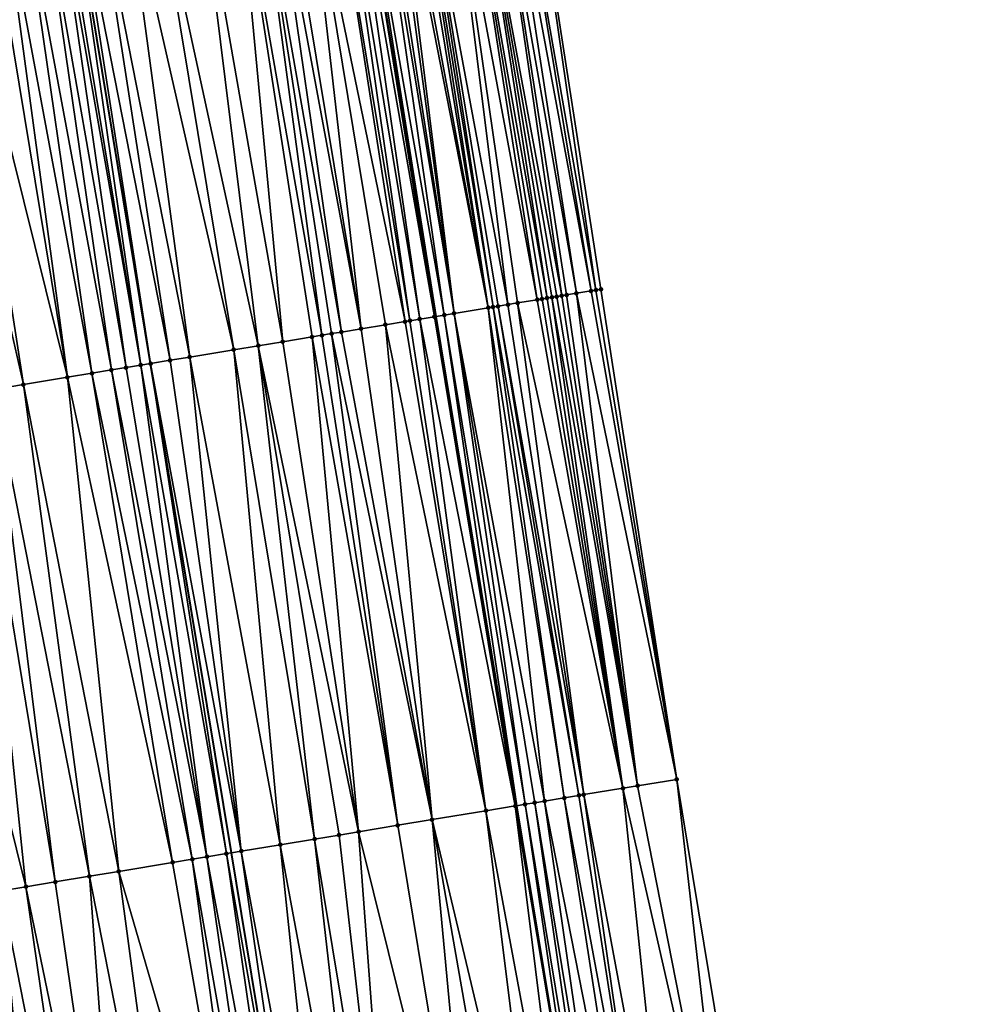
# Model space of a CAD drawing. Header units: feet. Extents: x 2004186 to 2014793, y 836912 to 864902.
# Tile 78 of 256: x 2010643 to 2010681, y 839332 to 839372. Entities that reach past the tile are written whole.
import ezdxf

# ---------------------------------------------------------------- set-up
doc = ezdxf.new("R2010")
doc.units = ezdxf.units.FT
doc.header["$LTSCALE"] = 100
doc.header["$MEASUREMENT"] = 0
for name, color, linetype, lineweight in [('EP_Travel Lane', 5, 'Continuous', 40), ('GPL_Skip Line', 2, 'Continuous', 40), ('Road Shots', 4, 'Continuous', 200), ('Road X-Section', 30, 'Continuous', 13)]:
    doc.layers.add(name, color=color, linetype=linetype, lineweight=lineweight)
doc.layers.add('I-77 SB_MM21-27-Surface-Border', color=7, linetype='Continuous')
doc.layers.add('I-77 SB_MM21-27-Surface-TIN', color=7, linetype='Continuous')

msp = doc.modelspace()

# ---------------------------------------------------------------- linework, layer by layer
at = {"layer": 'EP_Travel Lane'}
msp.add_polyline3d([(2010675.636717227, 839261.3494361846, 326.7122973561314), (2010672.354242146, 839281.0745294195, 326.5003565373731), (2010669.085670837, 839300.8000136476, 326.3018225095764), (2010665.830294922, 839320.5312028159, 326.1012947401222), (2010662.574861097, 839340.2627542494, 325.9362546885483), (2010659.319485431, 839359.9939531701, 325.7427603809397), (2010656.063860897, 839379.7266605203, 325.5966223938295), (2010652.870079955, 839399.4250746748, 325.419363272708), (2010649.726479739, 839419.1671510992, 325.2731830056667), (2010646.581515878, 839438.917807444, 325.2000509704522), (2010643.436565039, 839458.6683820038, 325.1603194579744), (2010640.309453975, 839478.3069247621, 325.1465080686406), (2010637.258685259, 839498.0143737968, 325.1346161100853), (2010634.285256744, 839517.7921440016, 325.1025003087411), (2010631.31188335, 839537.5695475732, 325.069637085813), (2010628.338570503, 839557.3465484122, 325.0835515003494), (2010625.365234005, 839577.1237158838, 325.0686312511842)], dxfattribs=at)
at = {"layer": 'GPL_Skip Line'}
msp.add_polyline3d([(2010664.098560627, 839259.445326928, 326.8211748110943), (2010660.840516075, 839279.1742020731, 326.625191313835), (2010657.582628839, 839298.9021246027, 326.4593869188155), (2010654.324393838, 839318.6321529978, 326.2020592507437), (2010651.065997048, 839338.3631610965, 326.0437381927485), (2010647.807691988, 839358.093613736, 325.8139420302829), (2010644.549120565, 839377.8256793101, 325.6831886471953), (2010641.326412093, 839397.5626936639, 325.4906434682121), (2010638.146968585, 839417.3070960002, 325.3323964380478), (2010634.974636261, 839437.0533237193, 325.2810122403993), (2010631.802343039, 839456.7993080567, 325.2339669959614), (2010628.72481108, 839476.5604939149, 325.2527992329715), (2010625.792221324, 839496.3439759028, 325.2310176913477), (2010622.909082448, 839516.1349918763, 325.2389631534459), (2010620.026045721, 839535.9253066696, 325.2180264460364), (2010617.143034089, 839555.7154491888, 325.262431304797), (2010614.259937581, 839575.5061743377, 325.2485393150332)], dxfattribs=at)
at = {"layer": 'I-77 SB_MM21-27-Surface-Border', "color": 3, "linetype": 'ByBlock', "lineweight": -2}
msp.add_polyline3d([(2010631.676201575, 839578.0426579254, 324.7779031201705), (2010634.361235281, 839558.2241436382, 324.8098900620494), (2010637.837976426, 839538.5205185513, 324.7769860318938), (2010641.116946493, 839518.7871018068, 324.7860953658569), (2010644.395867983, 839499.0540185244, 324.7989691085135), (2010647.314761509, 839479.3629469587, 324.8279164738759), (2010650.36434528, 839459.7812659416, 324.8460414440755), (2010653.339320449, 839440.0026246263, 324.8851372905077), (2010656.51172257, 839420.2559624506, 324.9747083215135), (2010659.689402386, 839400.5225252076, 325.1236929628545), (2010662.900996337, 839380.8536592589, 325.2808585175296), (2010665.96240501, 839361.0880098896, 325.4534955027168), (2010669.023398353, 839341.3248755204, 325.63304337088), (2010672.281859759, 839321.5934761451, 325.7982057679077), (2010674.948175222, 839301.7653080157, 326.0432848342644), (2010677.811161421, 839281.9737030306, 326.266326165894), (2010681.464059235, 839262.3087996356, 326.4659894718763)], dxfattribs=at)
at = {"layer": 'I-77 SB_MM21-27-Surface-TIN', "color": 128, "linetype": 'ByBlock', "lineweight": -2}
for points in [[(2010660.730278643, 839380.495909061, 325.3901512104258), (2010660.335605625, 839380.4308458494, 325.4072749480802), (2010663.791599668, 839360.7307904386, 325.5774943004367)], [(2010661.519631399, 839380.6259947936, 325.3495946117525), (2010660.730278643, 839380.495909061, 325.3901512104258), (2010664.383602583, 839360.8284252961, 325.5648880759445)], [(2010660.730278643, 839380.495909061, 325.3901512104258), (2010664.186263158, 839360.7959113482, 325.5722015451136), (2010664.383602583, 839360.8284252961, 325.5648880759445)], [(2010660.730278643, 839380.495909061, 325.3901512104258), (2010663.988928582, 839360.7633680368, 325.5765682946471), (2010664.186263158, 839360.7959113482, 325.5722015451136)], [(2010660.730278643, 839380.495909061, 325.3901512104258), (2010663.791599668, 839360.7307904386, 325.5774943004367), (2010663.988928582, 839360.7633680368, 325.5765682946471)], [(2010661.914304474, 839380.6910576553, 325.3324166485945), (2010661.519631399, 839380.6259947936, 325.3495946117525), (2010664.975647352, 839360.9258067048, 325.5268475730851)], [(2010661.519631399, 839380.6259947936, 325.3495946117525), (2010664.580946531, 839360.8609118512, 325.5548256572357), (2010664.975647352, 839360.9258067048, 325.5268475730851)], [(2010661.519631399, 839380.6259947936, 325.3495946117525), (2010664.383602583, 839360.8284252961, 325.5648880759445), (2010664.580946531, 839360.8609118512, 325.5548256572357)], [(2010662.30898415, 839380.7560805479, 325.3090414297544), (2010661.914304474, 839380.6910576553, 325.3324166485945), (2010665.567709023, 839361.0230857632, 325.4785359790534)], [(2010661.914304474, 839380.6910576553, 325.3324166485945), (2010664.975647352, 839360.9258067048, 325.5268475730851), (2010665.567709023, 839361.0230857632, 325.4785359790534)], [(2010662.900996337, 839380.8536592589, 325.2808585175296), (2010662.30898415, 839380.7560805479, 325.3090414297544), (2010665.765060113, 839361.0555290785, 325.464134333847)], [(2010662.30898415, 839380.7560805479, 325.3090414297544), (2010665.567709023, 839361.0230857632, 325.4785359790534), (2010665.765060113, 839361.0555290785, 325.464134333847)], [(2010662.900996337, 839380.8536592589, 325.2808585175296), (2010665.765060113, 839361.0555290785, 325.464134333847), (2010665.96240501, 839361.0880098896, 325.4534955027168)], [(2010658.362236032, 839380.1055570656, 325.4971224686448), (2010658.164901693, 839380.0730123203, 325.5036470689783), (2010661.423494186, 839360.3408191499, 325.6849336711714)], [(2010658.559564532, 839380.1381371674, 325.496079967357), (2010658.362236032, 839380.1055570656, 325.4971224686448), (2010661.620834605, 839360.3733270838, 325.6770166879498)], [(2010658.362236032, 839380.1055570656, 325.4971224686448), (2010661.423494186, 839360.3408191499, 325.6849336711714), (2010661.620834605, 839360.3733270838, 325.6770166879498)], [(2010659.743592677, 839380.3332717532, 325.4361733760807), (2010658.559564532, 839380.1381371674, 325.496079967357), (2010662.212876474, 839360.4707260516, 325.6407383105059)], [(2010658.559564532, 839380.1381371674, 325.496079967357), (2010661.818179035, 839360.4058107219, 325.6666615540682), (2010662.212876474, 839360.4707260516, 325.6407383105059)], [(2010658.559564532, 839380.1381371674, 325.496079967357), (2010661.620834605, 839360.3733270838, 325.6770166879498), (2010661.818179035, 839360.4058107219, 325.6666615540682)], [(2010660.335605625, 839380.4308458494, 325.4072749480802), (2010659.743592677, 839380.3332717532, 325.4361733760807), (2010663.396943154, 839360.6656272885, 325.5785480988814)], [(2010659.743592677, 839380.3332717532, 325.4361733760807), (2010662.607565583, 839360.5356918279, 325.6198775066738), (2010663.396943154, 839360.6656272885, 325.5785480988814)], [(2010659.743592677, 839380.3332717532, 325.4361733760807), (2010662.212876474, 839360.4707260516, 325.6407383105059), (2010662.607565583, 839360.5356918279, 325.6198775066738)], [(2010660.335605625, 839380.4308458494, 325.4072749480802), (2010663.594277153, 839360.6981740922, 325.5745318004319), (2010663.791599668, 839360.7307904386, 325.5774943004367)], [(2010660.335605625, 839380.4308458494, 325.4072749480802), (2010663.396943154, 839360.6656272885, 325.5785480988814), (2010663.594277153, 839360.6981740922, 325.5745318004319)], [(2010655.796864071, 839379.6826301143, 325.6059341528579), (2010659.252795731, 839359.9829524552, 325.7439798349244), (2010656.063860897, 839379.7266605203, 325.5966223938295)], [(2010656.191533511, 839379.7477149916, 325.5921696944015), (2010656.063860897, 839379.7266605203, 325.5966223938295), (2010659.319485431, 839359.9939531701, 325.7427603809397)], [(2010659.252795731, 839359.9829524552, 325.7439798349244), (2010659.319485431, 839359.9939531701, 325.7427603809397), (2010656.063860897, 839379.7266605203, 325.5966223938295)], [(2010656.783529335, 839379.845392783, 325.5793492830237), (2010656.191533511, 839379.7477149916, 325.5921696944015), (2010659.647462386, 839360.0480541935, 325.7367631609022)], [(2010656.191533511, 839379.7477149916, 325.5921696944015), (2010659.319485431, 839359.9939531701, 325.7427603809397), (2010659.647462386, 839360.0480541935, 325.7367631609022)], [(2010656.980865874, 839379.8779242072, 325.5707592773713), (2010656.783529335, 839379.845392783, 325.5793492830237), (2010660.042129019, 839360.1131560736, 325.7295607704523)], [(2010656.783529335, 839379.845392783, 325.5793492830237), (2010659.647462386, 839360.0480541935, 325.7367631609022), (2010660.042129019, 839360.1131560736, 325.7295607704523)], [(2010657.375542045, 839379.9429683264, 325.5506752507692), (2010656.980865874, 839379.8779242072, 325.5707592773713), (2010660.042129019, 839360.1131560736, 325.7295607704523)], [(2010657.572878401, 839379.9755008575, 325.5422568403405), (2010657.375542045, 839379.9429683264, 325.5506752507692), (2010660.042129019, 839360.1131560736, 325.7295607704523)], [(2010657.770216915, 839380.0080203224, 325.5318125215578), (2010657.572878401, 839379.9755008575, 325.5422568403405), (2010661.423494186, 839360.3408191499, 325.6849336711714)], [(2010657.572878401, 839379.9755008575, 325.5422568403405), (2010660.042129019, 839360.1131560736, 325.7295607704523), (2010661.423494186, 839360.3408191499, 325.6849336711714)], [(2010658.164901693, 839380.0730123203, 325.5036470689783), (2010657.770216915, 839380.0080203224, 325.5318125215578), (2010661.423494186, 839360.3408191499, 325.6849336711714)], [(2010654.020896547, 839379.3894759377, 325.625664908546), (2010653.034256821, 839379.2265586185, 325.6282710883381), (2010656.292834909, 839359.4944526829, 325.774347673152)], [(2010655.007538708, 839379.5523785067, 325.6207716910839), (2010654.020896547, 839379.3894759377, 325.625664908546), (2010658.06879241, 839359.7876675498, 325.7676678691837)], [(2010654.020896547, 839379.3894759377, 325.625664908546), (2010657.279475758, 839359.6573632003, 325.7719783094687), (2010658.06879241, 839359.7876675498, 325.7676678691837)], [(2010654.020896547, 839379.3894759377, 325.625664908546), (2010656.292834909, 839359.4944526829, 325.774347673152), (2010657.279475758, 839359.6573632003, 325.7719783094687)], [(2010655.402203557, 839379.617491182, 325.6113173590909), (2010655.007538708, 839379.5523785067, 325.6207716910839), (2010658.266124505, 839359.8202258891, 325.7648092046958)], [(2010655.007538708, 839379.5523785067, 325.6207716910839), (2010658.06879241, 839359.7876675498, 325.7676678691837), (2010658.266124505, 839359.8202258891, 325.7648092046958)], [(2010655.796864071, 839379.6826301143, 325.6059341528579), (2010655.402203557, 839379.617491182, 325.6113173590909), (2010658.660796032, 839359.8852981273, 325.7546321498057)], [(2010655.402203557, 839379.617491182, 325.6113173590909), (2010658.266124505, 839359.8202258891, 325.7648092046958), (2010658.660796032, 839359.8852981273, 325.7546321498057)], [(2010655.796864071, 839379.6826301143, 325.6059341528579), (2010658.660796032, 839359.8852981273, 325.7546321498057), (2010659.252795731, 839359.9829524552, 325.7439798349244)], [(2010651.258297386, 839378.9333554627, 325.6404075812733), (2010649.679669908, 839378.6727114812, 325.6482567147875), (2010653.135565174, 839358.9732542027, 325.793487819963)], [(2010652.047613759, 839379.0636615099, 325.634010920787), (2010651.258297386, 839378.9333554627, 325.6404075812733), (2010654.714196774, 839359.2338732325, 325.785903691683)], [(2010651.258297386, 839378.9333554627, 325.6404075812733), (2010654.319537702, 839359.1687255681, 325.7885115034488), (2010654.714196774, 839359.2338732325, 325.785903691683)], [(2010651.258297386, 839378.9333554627, 325.6404075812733), (2010653.135565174, 839358.9732542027, 325.793487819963), (2010654.319537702, 839359.1687255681, 325.7885115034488)], [(2010652.639598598, 839379.1614058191, 325.6315041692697), (2010652.047613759, 839379.0636615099, 325.634010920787), (2010655.503517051, 839359.3641556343, 325.7793907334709)], [(2010652.047613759, 839379.0636615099, 325.634010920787), (2010655.108854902, 839359.2990266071, 325.7838688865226), (2010655.503517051, 839359.3641556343, 325.7793907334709)], [(2010652.047613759, 839379.0636615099, 325.634010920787), (2010654.714196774, 839359.2338732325, 325.785903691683), (2010655.108854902, 839359.2990266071, 325.7838688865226)], [(2010653.034256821, 839379.2265586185, 325.6282710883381), (2010652.639598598, 839379.1614058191, 325.6315041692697), (2010656.292834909, 839359.4944526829, 325.774347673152)], [(2010652.639598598, 839379.1614058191, 325.6315041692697), (2010655.503517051, 839359.3641556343, 325.7793907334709), (2010656.292834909, 839359.4944526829, 325.774347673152)], [(2010649.679669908, 839378.6727114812, 325.6482567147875), (2010647.903714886, 839378.3794815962, 325.6562488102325), (2010652.148923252, 839358.8103501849, 325.7965094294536)], [(2010649.679669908, 839378.6727114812, 325.6482567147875), (2010652.148923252, 839358.8103501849, 325.7965094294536), (2010653.135565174, 839358.9732542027, 325.793487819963)], [(2010646.719741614, 839378.1840147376, 325.6646362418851), (2010645.535763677, 839377.9885761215, 325.6774026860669), (2010649.386328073, 839358.3542055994, 325.8036317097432)], [(2010647.903714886, 839378.3794815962, 325.6562488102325), (2010646.719741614, 839378.1840147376, 325.6646362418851), (2010651.162282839, 839358.6474370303, 325.7986141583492)], [(2010646.719741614, 839378.1840147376, 325.6646362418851), (2010649.386328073, 839358.3542055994, 325.8036317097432), (2010651.162282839, 839358.6474370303, 325.7986141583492)], [(2010647.903714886, 839378.3794815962, 325.6562488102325), (2010651.162282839, 839358.6474370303, 325.7986141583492), (2010652.148923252, 839358.8103501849, 325.7965094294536)], [(2010643.957133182, 839377.7279504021, 325.688083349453), (2010643.365152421, 839377.6301813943, 325.6867606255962), (2010646.821046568, 839357.9307308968, 325.819088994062)], [(2010644.154466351, 839377.7605022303, 325.6826569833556), (2010643.957133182, 839377.7279504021, 325.688083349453), (2010647.413032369, 839358.0284693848, 325.8168823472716)], [(2010643.957133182, 839377.7279504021, 325.688083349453), (2010646.821046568, 839357.9307308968, 325.819088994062), (2010647.413032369, 839358.0284693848, 325.8168823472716)], [(2010644.154466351, 839377.7605022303, 325.6826569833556), (2010647.413032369, 839358.0284693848, 325.8168823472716), (2010644.549120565, 839377.8256793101, 325.6831886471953)], [(2010644.746447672, 839377.8582678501, 325.6834544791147), (2010644.549120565, 839377.8256793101, 325.6831886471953), (2010647.807691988, 839358.093613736, 325.8139420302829)], [(2010647.413032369, 839358.0284693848, 325.8168823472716), (2010647.807691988, 839358.093613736, 325.8139420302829), (2010644.549120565, 839377.8256793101, 325.6831886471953)], [(2010645.535763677, 839377.9885761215, 325.6774026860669), (2010644.746447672, 839377.8582678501, 325.6834544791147), (2010648.597005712, 839358.2239358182, 325.8114111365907)], [(2010644.746447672, 839377.8582678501, 325.6834544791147), (2010647.807691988, 839358.093613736, 325.8139420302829), (2010648.597005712, 839358.2239358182, 325.8114111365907)], [(2010645.535763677, 839377.9885761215, 325.6774026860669), (2010648.597005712, 839358.2239358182, 325.8114111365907), (2010649.386328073, 839358.3542055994, 325.8036317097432)], [(2010641.786547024, 839377.3694036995, 325.6738774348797), (2010641.194572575, 839377.2715964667, 325.6666278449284), (2010644.453164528, 839357.5394065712, 325.7907475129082)], [(2010642.575850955, 839377.4997850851, 325.6791620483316), (2010641.786547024, 839377.3694036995, 325.6738774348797), (2010645.43978265, 839357.7024547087, 325.8021887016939)], [(2010641.786547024, 839377.3694036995, 325.6738774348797), (2010644.453164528, 839357.5394065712, 325.7907475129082), (2010645.43978265, 839357.7024547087, 325.8021887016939)], [(2010643.365152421, 839377.6301813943, 325.6867606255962), (2010642.575850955, 839377.4997850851, 325.6791620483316), (2010646.229070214, 839357.8329352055, 325.8155551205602)], [(2010642.575850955, 839377.4997850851, 325.6791620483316), (2010645.43978265, 839357.7024547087, 325.8021887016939), (2010646.229070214, 839357.8329352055, 325.8155551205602)], [(2010643.365152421, 839377.6301813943, 325.6867606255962), (2010646.229070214, 839357.8329352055, 325.8155551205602), (2010646.821046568, 839357.9307308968, 325.819088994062)], [(2010639.615970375, 839377.0107994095, 325.6507424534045), (2010638.234687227, 839376.7826396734, 325.6426864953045), (2010642.677242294, 839357.2459781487, 325.775996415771)], [(2010641.194572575, 839377.2715964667, 325.6666278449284), (2010639.615970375, 839377.0107994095, 325.6507424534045), (2010644.453164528, 839357.5394065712, 325.7907475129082)], [(2010639.615970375, 839377.0107994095, 325.6507424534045), (2010642.677242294, 839357.2459781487, 325.775996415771), (2010644.453164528, 839357.5394065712, 325.7907475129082)], [(2010638.234687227, 839376.7826396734, 325.6426864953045), (2010641.493288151, 839357.0503954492, 325.7698000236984), (2010642.677242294, 839357.2459781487, 325.775996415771)], [(2010665.765060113, 839361.0555290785, 325.464134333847), (2010665.567709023, 839361.0230857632, 325.4785359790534), (2010669.023398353, 839341.3248755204, 325.63304337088)], [(2010665.96240501, 839361.0880098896, 325.4534955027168), (2010665.765060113, 839361.0555290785, 325.464134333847), (2010669.023398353, 839341.3248755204, 325.63304337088)], [(2010663.396943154, 839360.6656272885, 325.5785480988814), (2010662.607565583, 839360.5356918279, 325.6198775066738), (2010666.852635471, 839340.9673989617, 325.7420502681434)], [(2010663.594277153, 839360.6981740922, 325.5745318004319), (2010663.396943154, 839360.6656272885, 325.5785480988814), (2010666.852635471, 839340.9673989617, 325.7420502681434)], [(2010663.791599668, 839360.7307904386, 325.5774943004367), (2010663.594277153, 839360.6981740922, 325.5745318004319), (2010666.852635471, 839340.9673989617, 325.7420502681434)], [(2010663.988928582, 839360.7633680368, 325.5765682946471), (2010663.791599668, 839360.7307904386, 325.5774943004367), (2010666.852635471, 839340.9673989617, 325.7420502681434)], [(2010664.186263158, 839360.7959113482, 325.5722015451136), (2010663.988928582, 839360.7633680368, 325.5765682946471), (2010667.444652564, 839341.0649479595, 325.7184916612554)], [(2010663.988928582, 839360.7633680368, 325.5765682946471), (2010666.852635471, 839340.9673989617, 325.7420502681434), (2010667.444652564, 839341.0649479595, 325.7184916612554)], [(2010664.383602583, 839360.8284252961, 325.5648880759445), (2010664.186263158, 839360.7959113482, 325.5722015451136), (2010667.444652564, 839341.0649479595, 325.7184916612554)], [(2010664.580946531, 839360.8609118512, 325.5548256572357), (2010664.383602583, 839360.8284252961, 325.5648880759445), (2010667.444652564, 839341.0649479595, 325.7184916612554)], [(2010664.975647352, 839360.9258067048, 325.5268475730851), (2010664.580946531, 839360.8609118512, 325.5548256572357), (2010667.444652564, 839341.0649479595, 325.7184916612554)], [(2010665.567709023, 839361.0230857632, 325.4785359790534), (2010664.975647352, 839360.9258067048, 325.5268475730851), (2010669.023398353, 839341.3248755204, 325.63304337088)], [(2010664.975647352, 839360.9258067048, 325.5268475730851), (2010667.444652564, 839341.0649479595, 325.7184916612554), (2010669.023398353, 839341.3248755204, 325.63304337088)], [(2010661.423494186, 839360.3408191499, 325.6849336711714), (2010660.042129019, 839360.1131560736, 325.7295607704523), (2010663.695165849, 839340.4474108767, 325.8981347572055)], [(2010661.620834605, 839360.3733270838, 325.6770166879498), (2010661.423494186, 839360.3408191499, 325.6849336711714), (2010664.484540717, 839340.5773627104, 325.8540797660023)], [(2010661.423494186, 839360.3408191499, 325.6849336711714), (2010663.695165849, 839340.4474108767, 325.8981347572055), (2010664.484540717, 839340.5773627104, 325.8540797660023)], [(2010661.818179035, 839360.4058107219, 325.6666615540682), (2010661.620834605, 839360.3733270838, 325.6770166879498), (2010665.076560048, 839340.674898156, 325.8290114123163)], [(2010661.620834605, 839360.3733270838, 325.6770166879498), (2010664.484540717, 839340.5773627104, 325.8540797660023), (2010665.076560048, 839340.674898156, 325.8290114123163)], [(2010662.212876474, 839360.4707260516, 325.6407383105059), (2010661.818179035, 839360.4058107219, 325.6666615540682), (2010665.273898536, 839340.7074177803, 325.8215252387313)], [(2010661.818179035, 839360.4058107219, 325.6666615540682), (2010665.076560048, 839340.674898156, 325.8290114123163), (2010665.273898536, 839340.7074177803, 325.8215252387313)], [(2010662.607565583, 839360.5356918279, 325.6198775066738), (2010662.212876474, 839360.4707260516, 325.6407383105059), (2010665.273898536, 839340.7074177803, 325.8215252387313)], [(2010662.607565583, 839360.5356918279, 325.6198775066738), (2010665.273898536, 839340.7074177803, 325.8215252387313), (2010666.852635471, 839340.9673989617, 325.7420502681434)], [(2010658.660796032, 839359.8852981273, 325.7546321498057), (2010658.266124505, 839359.8202258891, 325.7648092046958), (2010661.327143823, 839340.0569342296, 325.9611041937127)], [(2010659.252795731, 839359.9829524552, 325.7439798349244), (2010658.660796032, 839359.8852981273, 325.7546321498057), (2010662.511143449, 839340.2522415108, 325.9373013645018)], [(2010658.660796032, 839359.8852981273, 325.7546321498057), (2010661.327143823, 839340.0569342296, 325.9611041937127), (2010662.511143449, 839340.2522415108, 325.9373013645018)], [(2010659.252795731, 839359.9829524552, 325.7439798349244), (2010662.511143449, 839340.2522415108, 325.9373013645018), (2010659.319485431, 839359.9939531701, 325.7427603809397)], [(2010659.647462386, 839360.0480541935, 325.7367631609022), (2010659.319485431, 839359.9939531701, 325.7427603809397), (2010662.574861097, 839340.2627542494, 325.9362546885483)], [(2010662.511143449, 839340.2522415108, 325.9373013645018), (2010662.574861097, 839340.2627542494, 325.9362546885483), (2010659.319485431, 839359.9939531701, 325.7427603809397)], [(2010660.042129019, 839360.1131560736, 325.7295607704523), (2010659.647462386, 839360.0480541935, 325.7367631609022), (2010662.905807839, 839340.3173569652, 325.930818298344)], [(2010659.647462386, 839360.0480541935, 325.7367631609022), (2010662.574861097, 839340.2627542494, 325.9362546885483), (2010662.905807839, 839340.3173569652, 325.930818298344)], [(2010660.042129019, 839360.1131560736, 325.7295607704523), (2010663.300483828, 839340.3824021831, 325.9165109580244), (2010663.695165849, 839340.4474108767, 325.8981347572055)], [(2010660.042129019, 839360.1131560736, 325.7295607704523), (2010662.905807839, 839340.3173569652, 325.930818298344), (2010663.300483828, 839340.3824021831, 325.9165109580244)], [(2010656.292834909, 839359.4944526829, 325.774347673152), (2010655.503517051, 839359.3641556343, 325.7793907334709), (2010659.156512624, 839339.6986602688, 325.9812805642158)], [(2010657.279475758, 839359.6573632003, 325.7719783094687), (2010656.292834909, 839359.4944526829, 325.774347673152), (2010659.156512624, 839339.6986602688, 325.9812805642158)], [(2010658.06879241, 839359.7876675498, 325.7676678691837), (2010657.279475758, 839359.6573632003, 325.7719783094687), (2010661.327143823, 839340.0569342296, 325.9611041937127)], [(2010657.279475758, 839359.6573632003, 325.7719783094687), (2010659.156512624, 839339.6986602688, 325.9812805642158), (2010661.327143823, 839340.0569342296, 325.9611041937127)], [(2010658.266124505, 839359.8202258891, 325.7648092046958), (2010658.06879241, 839359.7876675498, 325.7676678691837), (2010661.327143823, 839340.0569342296, 325.9611041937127)], [(2010654.319537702, 839359.1687255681, 325.7885115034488), (2010653.135565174, 839358.9732542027, 325.793487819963), (2010656.196567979, 839339.210062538, 326.0040782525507)], [(2010654.714196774, 839359.2338732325, 325.785903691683), (2010654.319537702, 839359.1687255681, 325.7885115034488), (2010657.77520868, 839339.4706264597, 325.9895204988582)], [(2010654.319537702, 839359.1687255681, 325.7885115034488), (2010656.196567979, 839339.210062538, 326.0040782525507), (2010657.77520868, 839339.4706264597, 325.9895204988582)], [(2010655.108854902, 839359.2990266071, 325.7838688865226), (2010654.714196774, 839359.2338732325, 325.785903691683), (2010657.77520868, 839339.4706264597, 325.9895204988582)], [(2010655.503517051, 839359.3641556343, 325.7793907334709), (2010655.108854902, 839359.2990266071, 325.7838688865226), (2010659.156512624, 839339.6986602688, 325.9812805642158)], [(2010655.108854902, 839359.2990266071, 325.7838688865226), (2010657.77520868, 839339.4706264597, 325.9895204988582), (2010659.156512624, 839339.6986602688, 325.9812805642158)], [(2010652.148923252, 839358.8103501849, 325.7965094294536), (2010651.162282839, 839358.6474370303, 325.7986141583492), (2010654.420610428, 839338.9168479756, 326.0115269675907)], [(2010653.135565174, 839358.9732542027, 325.793487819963), (2010652.148923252, 839358.8103501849, 325.7965094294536), (2010656.196567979, 839339.210062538, 326.0040782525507)], [(2010652.148923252, 839358.8103501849, 325.7965094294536), (2010655.407254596, 839339.0797383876, 326.0066572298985), (2010656.196567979, 839339.210062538, 326.0040782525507)], [(2010652.148923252, 839358.8103501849, 325.7965094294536), (2010654.420610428, 839338.9168479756, 326.0115269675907), (2010655.407254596, 839339.0797383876, 326.0066572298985)], [(2010649.386328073, 839358.3542055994, 325.8036317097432), (2010648.597005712, 839358.2239358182, 325.8114111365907), (2010651.460650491, 839338.428342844, 326.0446402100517)], [(2010651.162282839, 839358.6474370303, 325.7986141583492), (2010649.386328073, 839358.3542055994, 325.8036317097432), (2010653.039291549, 839338.6889045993, 326.0298411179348)], [(2010649.386328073, 839358.3542055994, 325.8036317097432), (2010651.460650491, 839338.428342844, 326.0446402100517), (2010653.039291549, 839338.6889045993, 326.0298411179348)], [(2010651.162282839, 839358.6474370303, 325.7986141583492), (2010653.039291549, 839338.6889045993, 326.0298411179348), (2010654.420610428, 839338.9168479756, 326.0115269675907)], [(2010646.821046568, 839357.9307308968, 325.819088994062), (2010646.229070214, 839357.8329352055, 325.8155551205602), (2010650.079356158, 839338.2002508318, 326.0463963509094)], [(2010647.413032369, 839358.0284693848, 325.8168823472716), (2010646.821046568, 839357.9307308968, 325.819088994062), (2010650.079356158, 839338.2002508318, 326.0463963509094)], [(2010647.413032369, 839358.0284693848, 325.8168823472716), (2010650.868670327, 839338.3305702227, 326.0432871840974), (2010647.807691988, 839358.093613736, 325.8139420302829)], [(2010647.413032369, 839358.0284693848, 325.8168823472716), (2010650.079356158, 839338.2002508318, 326.0463963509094), (2010650.868670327, 839338.3305702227, 326.0432871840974)], [(2010648.597005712, 839358.2239358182, 325.8114111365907), (2010647.807691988, 839358.093613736, 325.8139420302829), (2010651.460650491, 839338.428342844, 326.0446402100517)], [(2010650.868670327, 839338.3305702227, 326.0432871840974), (2010651.065997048, 839338.3631610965, 326.0437381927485), (2010647.807691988, 839358.093613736, 325.8139420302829)], [(2010651.460650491, 839338.428342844, 326.0446402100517), (2010647.807691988, 839358.093613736, 325.8139420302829), (2010651.065997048, 839338.3631610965, 326.0437381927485)], [(2010644.453164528, 839357.5394065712, 325.7907475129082), (2010642.677242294, 839357.2459781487, 325.775996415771), (2010646.52752219, 839337.6133304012, 326.0065623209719)], [(2010645.43978265, 839357.7024547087, 325.8021887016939), (2010644.453164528, 839357.5394065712, 325.7907475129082), (2010648.698089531, 839337.9719910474, 326.0294626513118)], [(2010644.453164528, 839357.5394065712, 325.7907475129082), (2010646.52752219, 839337.6133304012, 326.0065623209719), (2010648.698089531, 839337.9719910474, 326.0294626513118)], [(2010646.229070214, 839357.8329352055, 325.8155551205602), (2010645.43978265, 839357.7024547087, 325.8021887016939), (2010649.48737967, 839338.1024559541, 326.0425639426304)], [(2010645.43978265, 839357.7024547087, 325.8021887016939), (2010648.698089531, 839337.9719910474, 326.0294626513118), (2010649.48737967, 839338.1024559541, 326.0425639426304)], [(2010646.229070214, 839357.8329352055, 325.8155551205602), (2010649.48737967, 839338.1024559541, 326.0425639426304), (2010650.079356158, 839338.2002508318, 326.0463963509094)], [(2010642.677242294, 839357.2459781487, 325.775996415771), (2010641.493288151, 839357.0503954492, 325.7698000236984), (2010645.34357529, 839337.4177038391, 325.9947972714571)], [(2010642.677242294, 839357.2459781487, 325.775996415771), (2010645.34357529, 839337.4177038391, 325.9947972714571), (2010646.52752219, 839337.6133304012, 326.0065623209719)], [(2010640.703990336, 839356.9199770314, 325.7626634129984), (2010637.941442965, 839356.4635429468, 325.7407336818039), (2010642.778366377, 839336.9937895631, 325.9629871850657)], [(2010641.493288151, 839357.0503954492, 325.7698000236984), (2010640.703990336, 839356.9199770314, 325.7626634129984), (2010643.962306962, 839337.1894543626, 325.979011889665)], [(2010640.703990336, 839356.9199770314, 325.7626634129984), (2010642.778366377, 839336.9937895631, 325.9629871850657), (2010643.962306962, 839337.1894543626, 325.979011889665)], [(2010641.493288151, 839357.0503954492, 325.7698000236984), (2010643.962306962, 839337.1894543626, 325.979011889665), (2010645.34357529, 839337.4177038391, 325.9947972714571)], [(2010637.941442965, 839356.4635429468, 325.7407336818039), (2010641.791744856, 839336.8307620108, 325.9525795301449), (2010642.778366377, 839336.9937895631, 325.9629871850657)], [(2010669.023398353, 839341.3248755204, 325.63304337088), (2010667.444652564, 839341.0649479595, 325.7184916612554), (2010671.295133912, 839321.4310803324, 325.8515160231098)], [(2010669.023398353, 839341.3248755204, 325.63304337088), (2010671.295133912, 839321.4310803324, 325.8515160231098), (2010672.281859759, 839321.5934761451, 325.7982057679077)], [(2010666.852635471, 839340.9673989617, 325.7420502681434), (2010665.273898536, 839340.7074177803, 325.8215252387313), (2010668.927008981, 839321.0412268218, 325.969205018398)], [(2010667.444652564, 839341.0649479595, 325.7184916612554), (2010666.852635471, 839340.9673989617, 325.7420502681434), (2010671.295133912, 839321.4310803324, 325.8515160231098)], [(2010666.852635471, 839340.9673989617, 325.7420502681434), (2010668.927008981, 839321.0412268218, 325.969205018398), (2010671.295133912, 839321.4310803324, 325.8515160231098)], [(2010663.695165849, 839340.4474108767, 325.8981347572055), (2010663.300483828, 839340.3824021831, 325.9165109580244), (2010666.558892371, 839320.6513229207, 326.0819037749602)], [(2010664.484540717, 839340.5773627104, 325.8540797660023), (2010663.695165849, 839340.4474108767, 325.8981347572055), (2010667.545610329, 839320.8137665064, 326.0333244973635)], [(2010663.695165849, 839340.4474108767, 325.8981347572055), (2010666.558892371, 839320.6513229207, 326.0819037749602), (2010667.545610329, 839320.8137665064, 326.0333244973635)], [(2010665.076560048, 839340.674898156, 325.8290114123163), (2010664.484540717, 839340.5773627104, 325.8540797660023), (2010668.137641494, 839320.9112302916, 326.0039426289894)], [(2010664.484540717, 839340.5773627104, 325.8540797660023), (2010667.545610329, 839320.8137665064, 326.0333244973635), (2010668.137641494, 839320.9112302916, 326.0039426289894)], [(2010665.273898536, 839340.7074177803, 325.8215252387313), (2010665.076560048, 839340.674898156, 325.8290114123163), (2010668.137641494, 839320.9112302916, 326.0039426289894)], [(2010665.273898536, 839340.7074177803, 325.8215252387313), (2010668.137641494, 839320.9112302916, 326.0039426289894), (2010668.927008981, 839321.0412268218, 325.969205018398)], [(2010661.327143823, 839340.0569342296, 325.9611041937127), (2010659.156512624, 839339.6986602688, 325.9812805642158), (2010663.796230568, 839320.1955817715, 326.128886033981)], [(2010662.511143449, 839340.2522415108, 325.9373013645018), (2010661.327143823, 839340.0569342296, 325.9611041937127), (2010664.980217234, 839320.3909675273, 326.1154968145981)], [(2010661.327143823, 839340.0569342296, 325.9611041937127), (2010663.796230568, 839320.1955817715, 326.128886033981), (2010664.980217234, 839320.3909675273, 326.1154968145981)], [(2010662.511143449, 839340.2522415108, 325.9373013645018), (2010665.830294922, 839320.5312028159, 326.1012947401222), (2010662.574861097, 839340.2627542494, 325.9362546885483)], [(2010662.511143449, 839340.2522415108, 325.9373013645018), (2010664.980217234, 839320.3909675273, 326.1154968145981), (2010665.830294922, 839320.5312028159, 326.1012947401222)], [(2010662.905807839, 839340.3173569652, 325.930818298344), (2010662.574861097, 839340.2627542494, 325.9362546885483), (2010665.830294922, 839320.5312028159, 326.1012947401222)], [(2010663.300483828, 839340.3824021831, 325.9165109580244), (2010662.905807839, 839340.3173569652, 325.930818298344), (2010666.164214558, 839320.5862887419, 326.0957160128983)], [(2010662.905807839, 839340.3173569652, 325.930818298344), (2010665.830294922, 839320.5312028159, 326.1012947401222), (2010666.164214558, 839320.5862887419, 326.0957160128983)], [(2010663.300483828, 839340.3824021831, 325.9165109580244), (2010666.164214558, 839320.5862887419, 326.0957160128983), (2010666.558892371, 839320.6513229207, 326.0819037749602)], [(2010659.156512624, 839339.6986602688, 325.9812805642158), (2010657.77520868, 839339.4706264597, 325.9895204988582), (2010661.03360858, 839319.7395995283, 326.151992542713)], [(2010659.156512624, 839339.6986602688, 325.9812805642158), (2010662.612253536, 839320.0001376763, 326.1364978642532), (2010663.796230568, 839320.1955817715, 326.128886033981)], [(2010659.156512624, 839339.6986602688, 325.9812805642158), (2010661.03360858, 839319.7395995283, 326.151992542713), (2010662.612253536, 839320.0001376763, 326.1364978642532)], [(2010656.196567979, 839339.210062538, 326.0040782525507), (2010655.407254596, 839339.0797383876, 326.0066572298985), (2010657.679005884, 839319.1858479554, 326.1742225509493)], [(2010657.77520868, 839339.4706264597, 325.9895204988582), (2010656.196567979, 839339.210062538, 326.0040782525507), (2010661.03360858, 839319.7395995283, 326.151992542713)], [(2010656.196567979, 839339.210062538, 326.0040782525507), (2010657.679005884, 839319.1858479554, 326.1742225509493), (2010661.03360858, 839319.7395995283, 326.151992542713)], [(2010654.420610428, 839338.9168479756, 326.0115269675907), (2010653.039291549, 839338.6889045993, 326.0298411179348), (2010656.692353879, 839319.023004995, 326.1832513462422)], [(2010655.407254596, 839339.0797383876, 326.0066572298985), (2010654.420610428, 839338.9168479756, 326.0115269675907), (2010657.679005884, 839319.1858479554, 326.1742225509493)], [(2010654.420610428, 839338.9168479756, 326.0115269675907), (2010656.692353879, 839319.023004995, 326.1832513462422), (2010657.679005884, 839319.1858479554, 326.1742225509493)], [(2010651.460650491, 839338.428342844, 326.0446402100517), (2010651.065997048, 839338.3631610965, 326.0437381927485), (2010654.324393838, 839318.6321529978, 326.2020592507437)], [(2010653.039291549, 839338.6889045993, 326.0298411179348), (2010651.460650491, 839338.428342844, 326.0446402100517), (2010655.113709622, 839318.7624626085, 326.1983263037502)], [(2010651.460650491, 839338.428342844, 326.0446402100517), (2010654.324393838, 839318.6321529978, 326.2020592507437), (2010655.113709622, 839318.7624626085, 326.1983263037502)], [(2010653.039291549, 839338.6889045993, 326.0298411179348), (2010655.113709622, 839318.7624626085, 326.1983263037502), (2010656.692353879, 839319.023004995, 326.1832513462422)], [(2010649.48737967, 839338.1024559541, 326.0425639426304), (2010648.698089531, 839337.9719910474, 326.0294626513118), (2010652.153800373, 839318.2736505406, 326.197368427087)], [(2010650.079356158, 839338.2002508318, 326.0463963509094), (2010649.48737967, 839338.1024559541, 326.0425639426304), (2010652.943094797, 839318.4040894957, 326.2064445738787)], [(2010649.48737967, 839338.1024559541, 326.0425639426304), (2010652.153800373, 839318.2736505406, 326.197368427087), (2010652.943094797, 839318.4040894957, 326.2064445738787)], [(2010650.868670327, 839338.3305702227, 326.0432871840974), (2010650.079356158, 839338.2002508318, 326.0463963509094), (2010653.732407, 839318.5344207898, 326.2048589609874)], [(2010650.079356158, 839338.2002508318, 326.0463963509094), (2010652.943094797, 839318.4040894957, 326.2064445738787), (2010653.732407, 839318.5344207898, 326.2048589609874)], [(2010650.868670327, 839338.3305702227, 326.0432871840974), (2010654.324393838, 839318.6321529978, 326.2020592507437), (2010651.065997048, 839338.3631610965, 326.0437381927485)], [(2010650.868670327, 839338.3305702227, 326.0432871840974), (2010653.732407, 839318.5344207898, 326.2048589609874), (2010654.324393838, 839318.6321529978, 326.2020592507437)], [(2010646.52752219, 839337.6133304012, 326.0065623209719), (2010645.34357529, 839337.4177038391, 325.9947972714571), (2010649.193947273, 839317.7844984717, 326.1627399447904)], [(2010648.698089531, 839337.9719910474, 326.0294626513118), (2010646.52752219, 839337.6133304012, 326.0065623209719), (2010652.153800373, 839318.2736505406, 326.197368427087)], [(2010646.52752219, 839337.6133304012, 326.0065623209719), (2010649.193947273, 839317.7844984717, 326.1627399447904), (2010652.153800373, 839318.2736505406, 326.197368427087)], [(2010645.34357529, 839337.4177038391, 325.9947972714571), (2010643.962306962, 839337.1894543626, 325.979011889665), (2010646.826058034, 839317.3932177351, 326.1390893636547)], [(2010645.34357529, 839337.4177038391, 325.9947972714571), (2010646.826058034, 839317.3932177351, 326.1390893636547), (2010649.193947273, 839317.7844984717, 326.1627399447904)], [(2010641.791744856, 839336.8307620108, 325.9525795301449), (2010640.015822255, 839336.5373358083, 325.9364515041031), (2010643.668868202, 839316.8715354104, 326.1100630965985)], [(2010642.778366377, 839336.9937895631, 325.9629871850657), (2010641.791744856, 839336.8307620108, 325.9525795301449), (2010645.642113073, 839317.1975794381, 326.1274691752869)], [(2010641.791744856, 839336.8307620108, 325.9525795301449), (2010643.668868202, 839316.8715354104, 326.1100630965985), (2010645.642113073, 839317.1975794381, 326.1274691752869)], [(2010643.962306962, 839337.1894543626, 325.979011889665), (2010642.778366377, 839336.9937895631, 325.9629871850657), (2010646.826058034, 839317.3932177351, 326.1390893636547)], [(2010642.778366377, 839336.9937895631, 325.9629871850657), (2010645.642113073, 839317.1975794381, 326.1274691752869), (2010646.826058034, 839317.3932177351, 326.1390893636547)], [(2010640.015822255, 839336.5373358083, 325.9364515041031), (2010642.484932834, 839316.675839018, 326.092689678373), (2010643.668868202, 839316.8715354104, 326.1100630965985)]]:
    msp.add_3dface(points, dxfattribs=at)
at = {"layer": 'Road Shots', "lineweight": 100}
for p in [(2010665.765060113, 839361.0555290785, 325.464134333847), (2010665.96240501, 839361.0880098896, 325.4534955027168), (2010663.396943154, 839360.6656272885, 325.5785480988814), (2010663.594277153, 839360.6981740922, 325.5745318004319), (2010663.791599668, 839360.7307904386, 325.5774943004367), (2010663.988928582, 839360.7633680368, 325.5765682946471), (2010664.186263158, 839360.7959113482, 325.5722015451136), (2010664.383602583, 839360.8284252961, 325.5648880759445), (2010664.580946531, 839360.8609118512, 325.5548256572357), (2010664.975647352, 839360.9258067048, 325.5268475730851), (2010665.567709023, 839361.0230857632, 325.4785359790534), (2010661.423494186, 839360.3408191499, 325.6849336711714), (2010661.620834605, 839360.3733270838, 325.6770166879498), (2010661.818179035, 839360.4058107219, 325.6666615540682), (2010662.212876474, 839360.4707260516, 325.6407383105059), (2010662.607565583, 839360.5356918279, 325.6198775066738), (2010658.660796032, 839359.8852981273, 325.7546321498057), (2010659.252795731, 839359.9829524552, 325.7439798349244), (2010659.647462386, 839360.0480541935, 325.7367631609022), (2010660.042129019, 839360.1131560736, 325.7295607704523), (2010656.292834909, 839359.4944526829, 325.774347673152), (2010657.279475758, 839359.6573632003, 325.7719783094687), (2010658.06879241, 839359.7876675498, 325.7676678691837), (2010658.266124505, 839359.8202258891, 325.7648092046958), (2010654.319537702, 839359.1687255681, 325.7885115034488), (2010654.714196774, 839359.2338732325, 325.785903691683), (2010655.108854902, 839359.2990266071, 325.7838688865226), (2010655.503517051, 839359.3641556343, 325.7793907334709), (2010652.148923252, 839358.8103501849, 325.7965094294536), (2010653.135565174, 839358.9732542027, 325.793487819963), (2010649.386328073, 839358.3542055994, 325.8036317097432), (2010651.162282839, 839358.6474370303, 325.7986141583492), (2010646.821046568, 839357.9307308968, 325.819088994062), (2010647.413032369, 839358.0284693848, 325.8168823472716), (2010647.807691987, 839358.0936137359, 325.8139420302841), (2010648.597005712, 839358.2239358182, 325.8114111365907), (2010644.453164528, 839357.5394065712, 325.7907475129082), (2010645.43978265, 839357.7024547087, 325.8021887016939), (2010646.229070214, 839357.8329352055, 325.8155551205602), (2010642.677242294, 839357.2459781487, 325.775996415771), (2010669.023398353, 839341.3248755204, 325.63304337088), (2010666.852635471, 839340.9673989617, 325.7420502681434), (2010667.444652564, 839341.0649479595, 325.7184916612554), (2010663.695165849, 839340.4474108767, 325.8981347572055), (2010664.484540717, 839340.5773627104, 325.8540797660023), (2010665.076560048, 839340.674898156, 325.8290114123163), (2010665.273898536, 839340.7074177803, 325.8215252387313), (2010661.327143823, 839340.0569342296, 325.9611041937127), (2010662.511143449, 839340.2522415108, 325.9373013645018), (2010662.905807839, 839340.3173569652, 325.930818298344), (2010663.300483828, 839340.3824021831, 325.9165109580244), (2010659.156512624, 839339.6986602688, 325.9812805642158), (2010656.196567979, 839339.210062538, 326.0040782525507), (2010657.77520868, 839339.4706264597, 325.9895204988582), (2010654.420610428, 839338.9168479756, 326.0115269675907), (2010655.407254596, 839339.0797383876, 326.0066572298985), (2010651.460650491, 839338.428342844, 326.0446402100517), (2010653.039291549, 839338.6889045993, 326.0298411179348), (2010649.48737967, 839338.1024559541, 326.0425639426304), (2010650.079356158, 839338.2002508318, 326.0463963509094), (2010650.868670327, 839338.3305702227, 326.0432871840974), (2010646.52752219, 839337.6133304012, 326.0065623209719), (2010648.698089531, 839337.9719910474, 326.0294626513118), (2010645.34357529, 839337.4177038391, 325.9947972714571), (2010642.778366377, 839336.9937895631, 325.9629871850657), (2010643.962306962, 839337.1894543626, 325.979011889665)]:
    msp.add_point(p, dxfattribs=at)
at = {"layer": 'Road X-Section', "extrusion": (0.1629258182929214, -0.9865866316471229, 0.01009930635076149), "elevation": -500509.7444622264, "flags": 128}
msp.add_lwpolyline([(2120510.098281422, 5380.569727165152), (2120511.298281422, 5380.597298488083), (2120512.298281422, 5380.630800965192), (2120514.298281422, 5380.689261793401), (2120514.698281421, 5380.704125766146), (2120515.298281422, 5380.729808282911), (2120515.498281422, 5380.736049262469), (2120515.898281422, 5380.741629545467), (2120516.498281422, 5380.744323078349), (2120517.498281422, 5380.744327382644), (2120519.098281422, 5380.750064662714), (2120520.098281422, 5380.750190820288), (2120520.698281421, 5380.751242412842), (2120522.298281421, 5380.761316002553), (2120524.298281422, 5380.780262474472), (2120525.098281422, 5380.788725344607), (2120525.898281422, 5380.799140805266), (2120526.498281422, 5380.8013079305), (2120526.898281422, 5380.797251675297), (2120527.098281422, 5380.793752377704), (2120527.298281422, 5380.792763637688), (2120527.498281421, 5380.794835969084), (2120527.898281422, 5380.803367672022), (2120529.498281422, 5380.816392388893), (2120532.298281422, 5380.838323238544), (2120533.098281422, 5380.84546021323), (2120534.298281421, 5380.851656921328), (2120536.098281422, 5380.866408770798), (2120537.098281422, 5380.877850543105), (2120537.898281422, 5380.891217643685), (2120538.498281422, 5380.894751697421), (2120539.098281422, 5380.892544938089), (2120539.498281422, 5380.889604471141), (2120540.298281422, 5380.887073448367), (2120541.098281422, 5380.879293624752), (2120542.898281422, 5380.874275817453), (2120543.898281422, 5380.872170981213), (2120544.898281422, 5380.869149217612), (2120546.098281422, 5380.864172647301), (2120546.498281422, 5380.86156470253), (2120546.898281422, 5380.859529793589), (2120547.298281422, 5380.855051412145), (2120548.098281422, 5380.850008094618), (2120549.098281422, 5380.847638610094), (2120549.898281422, 5380.843327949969), (2120550.098281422, 5380.840469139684), (2120550.498281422, 5380.830291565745), (2120551.098281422, 5380.819638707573), (2120551.498281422, 5380.812421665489), (2120551.898281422, 5380.805218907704), (2120553.298281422, 5380.760589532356), (2120553.498281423, 5380.752672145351), (2120553.698281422, 5380.742316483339), (2120554.098281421, 5380.716391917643), (2120554.498281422, 5380.695530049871), (2120555.298281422, 5380.6541985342), (2120555.498281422, 5380.650182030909), (2120555.698281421, 5380.653144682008), (2120555.898281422, 5380.652218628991), (2120556.098281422, 5380.647851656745), (2120556.298281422, 5380.640537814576), (2120556.498281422, 5380.630474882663), (2120556.898281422, 5380.602495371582), (2120557.498281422, 5380.554181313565), (2120557.698281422, 5380.539778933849), (2120557.898281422, 5380.529139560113)], dxfattribs=at)
at = {"layer": 'Road X-Section', "extrusion": (0.1629273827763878, -0.9865961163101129, 0.00909786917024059), "elevation": -500494.8872020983, "flags": 128}
msp.add_lwpolyline([(2120511.697381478, 4879.302974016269), (2120512.697381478, 4879.3346466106), (2120513.297381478, 4879.350251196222), (2120514.297381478, 4879.365892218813), (2120514.497381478, 4879.370643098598), (2120514.697381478, 4879.377478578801), (2120515.097381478, 4879.396875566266), (2120515.697381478, 4879.427601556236), (2120516.097381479, 4879.441339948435), (2120516.697381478, 4879.452984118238), (2120520.697381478, 4879.492225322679), (2120522.897381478, 4879.506842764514), (2120524.497381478, 4879.521238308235), (2120525.497381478, 4879.537644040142), (2120526.297381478, 4879.553399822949), (2120527.497381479, 4879.562940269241), (2120528.297381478, 4879.575404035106), (2120530.097381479, 4879.591532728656), (2120531.097381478, 4879.601940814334), (2120532.297381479, 4879.617966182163), (2120533.697381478, 4879.633752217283), (2120534.897381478, 4879.645517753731), (2120537.097381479, 4879.668419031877), (2120537.897381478, 4879.681520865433), (2120538.497381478, 4879.685353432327), (2120539.297381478, 4879.682244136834), (2120539.897381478, 4879.683597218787), (2120541.497381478, 4879.668797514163), (2120542.897381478, 4879.650482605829), (2120543.897381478, 4879.645612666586), (2120544.697381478, 4879.643033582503), (2120546.297381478, 4879.628475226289), (2120547.697381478, 4879.62023495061), (2120549.897381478, 4879.600057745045), (2120551.097381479, 4879.576253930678), (2120551.497381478, 4879.569770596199), (2120551.897381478, 4879.555462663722), (2120552.297381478, 4879.537085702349), (2120553.097381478, 4879.493028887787), (2120553.697381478, 4879.467959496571), (2120553.897381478, 4879.460473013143), (2120555.497381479, 4879.380994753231), (2120556.097381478, 4879.357435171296), (2120557.697381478, 4879.271983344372)], dxfattribs=at)

doc.saveas('drawing.dxf')
